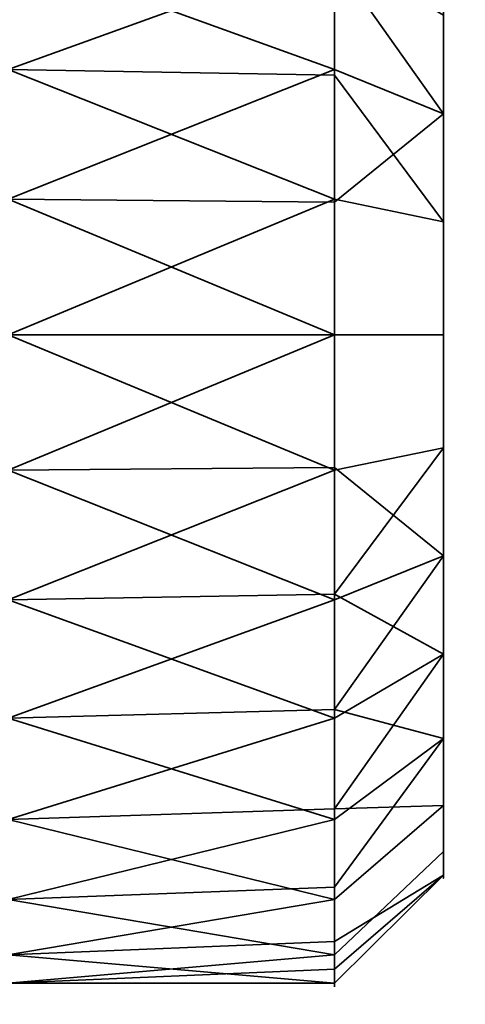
# Model space of a CAD drawing. Header units: millimetres. Extents: x -603 to 3703, y -115 to 193.
# Tile 186 of 256: x 437.55 to 439.6, y -22.58 to -18.05. Entities that reach past the tile are written whole.
import ezdxf

# ---------------------------------------------------------------- set-up
doc = ezdxf.new("R2010")
doc.units = ezdxf.units.MM
doc.layers.add('151', color=7, linetype='Continuous', true_color=0xffffff)

# ---------------------------------------------------------------- blocks, each defined once
blk = doc.blocks.new('UG_SURFACE_035')
at = {"layer": '151', "color": 252, "linetype": 'Continuous', "lineweight": 35}
for points in [[(-468, -18, 2075.2499), (-468, -29.92, 2075.2499), (468, -29.92, 2075.2499), (468, -18, 2075.2499)], [(-466.5, -18, 2073.75), (466.5, -18, 2073.75), (466.5, -29.92, 2073.75), (-466.5, -29.92, 2073.75)]]:
    blk.add_3dface(points, dxfattribs=at)
blk = doc.blocks.new('UG_SURFACE_038')
at = {"layer": '151', "color": 252, "linetype": 'Continuous', "lineweight": 35}
for points in [[(439.5, -17.3349, 325.5), (439.5, -17.0137, 326.4887), (439.5, -17.1224, 327.5225), (439.5, -19.5, 326.75)], [(439.5, -17.1224, 327.5225), (439.5, -17.6421, 328.4228), (439.5, -18.4832, 329.0339), (439.5, -19.5, 326.75)], [(439, -17.7366, 324.3229), (437.5, -18.2798, 324.0094), (437.5, -17.2706, 324.7426)], [(439.5, -18.4832, 329.0339), (439.5, -17.6421, 328.4228), (439, -17.2706, 328.7574), (439, -17.7752, 329.124)], [(439.5, -19.5, 326.75), (439.5, -18.9802, 324.3046), (439.5, -18.0305, 324.7274), (439.5, -17.3349, 325.5)], [(439, -18.2798, 329.4906), (437.5, -17.7366, 329.1771), (437.5, -18.8763, 329.6844)], [(439, -18.2798, 329.4906), (439, -17.7752, 329.124), (437.5, -17.7366, 329.1771)], [(439, -17.7366, 324.3229), (439, -18.3065, 324.0693), (437.5, -18.2798, 324.0094)], [(439, -18.3065, 324.0693), (439, -17.7366, 324.3229), (439.5, -18.0305, 324.7274), (439.5, -18.9802, 324.3046)], [(439, -17.7752, 329.124), (439, -18.2798, 329.4906), (439.5, -18.4832, 329.0339)], [(437.5, -19.5, 323.75), (437.5, -18.2798, 324.0094), (439, -18.8763, 323.8156)], [(437.5, -18.2798, 324.0094), (439, -18.3065, 324.0693), (439, -18.8763, 323.8156)], [(437.5, -18.8763, 329.6844), (439, -18.8899, 329.6203), (439, -18.2798, 329.4906)], [(439.5, -18.4832, 329.0339), (439, -18.2798, 329.4906), (439, -18.8899, 329.6203)], [(439.5, -18.9802, 324.3046), (439, -18.8763, 323.8156), (439, -18.3065, 324.0693)], [(439, -18.8899, 329.6203), (439, -19.5, 329.75), (439.5, -19.5, 329.25), (439.5, -18.4832, 329.0339)], [(439.5, -18.4832, 329.0339), (439.5, -19.5, 329.25), (439.5, -20.5168, 329.0339), (439.5, -19.5, 326.75)], [(437.5, -18.8763, 329.6844), (437.5, -20.1237, 329.6844), (439, -19.5, 329.75)], [(439, -19.5, 329.75), (439, -18.8899, 329.6203), (437.5, -18.8763, 329.6844)], [(439, -18.8763, 323.8156), (439, -19.5, 323.75), (437.5, -19.5, 323.75)], [(439, -19.5, 323.75), (439, -18.8763, 323.8156), (439.5, -18.9802, 324.3046), (439.5, -19.5, 324.25)], [(439.5, -20.0198, 324.3046), (439.5, -19.5, 324.25), (439.5, -18.9802, 324.3046), (439.5, -19.5, 326.75)], [(437.5, -20.1237, 329.6844), (439, -20.1101, 329.6203), (439, -19.5, 329.75)], [(437.5, -19.5, 323.75), (439, -19.5, 323.75), (439, -20.1237, 323.8156)], [(439, -20.1237, 323.8156), (437.5, -20.7202, 324.0094), (437.5, -19.5, 323.75)], [(439.5, -20.5168, 329.0339), (439.5, -19.5, 329.25), (439, -19.5, 329.75), (439, -20.1101, 329.6203)], [(439.5, -19.5, 324.25), (439.5, -20.0198, 324.3046), (439, -20.1237, 323.8156), (439, -19.5, 323.75)], [(439.5, -20.5168, 329.0339), (439.5, -21.3579, 328.4228), (439.5, -21.8776, 327.5225), (439.5, -19.5, 326.75)], [(439.5, -21.8776, 327.5225), (439.5, -21.9863, 326.4887), (439.5, -21.6651, 325.5), (439.5, -19.5, 326.75)], [(439.5, -21.6651, 325.5), (439.5, -20.9695, 324.7274), (439.5, -20.0198, 324.3046), (439.5, -19.5, 326.75)], [(439, -20.6935, 324.0693), (439, -20.1237, 323.8156), (439.5, -20.0198, 324.3046), (439.5, -20.9695, 324.7274)], [(439, -20.7202, 329.4906), (439, -20.1101, 329.6203), (437.5, -20.1237, 329.6844)], [(439, -20.1101, 329.6203), (439, -20.7202, 329.4906), (439.5, -20.5168, 329.0339)], [(437.5, -20.1237, 329.6844), (437.5, -21.2634, 329.1771), (439, -20.7202, 329.4906)], [(439, -20.1237, 323.8156), (439, -20.6935, 324.0693), (437.5, -20.7202, 324.0094)], [(439.5, -20.5168, 329.0339), (439, -20.7202, 329.4906), (439, -21.2248, 329.124)], [(439, -21.2248, 329.124), (439, -21.7294, 328.7574), (439.5, -21.3579, 328.4228), (439.5, -20.5168, 329.0339)], [(437.5, -20.7202, 324.0094), (439, -20.6935, 324.0693), (439, -21.2634, 324.3229)], [(439.5, -20.9695, 324.7274), (439, -21.2634, 324.3229), (439, -20.6935, 324.0693)], [(437.5, -21.2634, 329.1771), (439, -21.2248, 329.124), (439, -20.7202, 329.4906)], [(437.5, -21.7294, 324.7426), (437.5, -20.7202, 324.0094), (439, -21.2634, 324.3229)], [(439, -21.6807, 324.7865), (439, -21.2634, 324.3229), (439.5, -20.9695, 324.7274), (439.5, -21.6651, 325.5)], [(439, -21.7294, 328.7574), (439, -21.2248, 329.124), (437.5, -21.2634, 329.1771)], [(437.5, -21.2634, 329.1771), (437.5, -22.0981, 328.25), (439, -21.7294, 328.7574)], [(439, -21.2634, 324.3229), (439, -21.6807, 324.7865), (437.5, -21.7294, 324.7426)], [(439.5, -21.3579, 328.4228), (439, -21.7294, 328.7574), (439, -22.0413, 328.2172)], [(439, -22.0413, 328.2172), (439, -22.3532, 327.677), (439.5, -21.8776, 327.5225), (439.5, -21.3579, 328.4228)], [(437.5, -21.7294, 324.7426), (439, -21.6807, 324.7865), (439, -22.0981, 325.25)], [(439.5, -21.6651, 325.5), (439, -22.0981, 325.25), (439, -21.6807, 324.7865)], [(439, -22.2908, 325.8432), (439, -22.0981, 325.25), (439.5, -21.6651, 325.5), (439.5, -21.9863, 326.4887)], [(437.5, -22.0981, 328.25), (439, -22.0413, 328.2172), (439, -21.7294, 328.7574)], [(439, -22.0981, 325.25), (437.5, -22.3532, 325.8229), (437.5, -21.7294, 324.7426)], [(439.5, -21.9863, 326.4887), (439.5, -21.8776, 327.5225), (439, -22.3532, 327.677), (439, -22.4184, 327.0567)], [(439.5, -21.9863, 326.4887), (439, -22.4836, 326.4364), (439, -22.2908, 325.8432)], [(439, -22.4184, 327.0567), (439, -22.4836, 326.4364), (439.5, -21.9863, 326.4887)], [(439, -22.3532, 327.677), (439, -22.0413, 328.2172), (437.5, -22.0981, 328.25)], [(439, -22.3532, 327.677), (437.5, -22.0981, 328.25), (437.5, -22.4836, 327.0636)], [(439, -22.0981, 325.25), (439, -22.2908, 325.8432), (437.5, -22.3532, 325.8229)], [(437.5, -22.3532, 325.8229), (439, -22.2908, 325.8432), (439, -22.4836, 326.4364)], [(437.5, -22.4836, 327.0636), (439, -22.4184, 327.0567), (439, -22.3532, 327.677)], [(437.5, -22.4836, 327.0636), (437.5, -22.3532, 325.8229), (439, -22.4836, 326.4364)], [(439, -22.4836, 326.4364), (439, -22.4184, 327.0567), (437.5, -22.4836, 327.0636)]]:
    blk.add_3dface(points, dxfattribs=at)
blk = doc.blocks.new('UG_SURFACE_044')
at = {"layer": '151', "color": 252, "linetype": 'Continuous', "lineweight": 35}
for points in [[(439.5, -17.3349, 1510.5), (439.5, -17.0137, 1511.4887), (439.5, -17.1224, 1512.5226), (439.5, -19.5, 1511.75)], [(439.5, -17.1224, 1512.5226), (439.5, -17.6421, 1513.4228), (439.5, -18.4832, 1514.0339), (439.5, -19.5, 1511.75)], [(439, -17.7366, 1509.323), (437.5, -18.2798, 1509.0094), (437.5, -17.2706, 1509.7426)], [(439.5, -19.5, 1511.75), (439.5, -18.9802, 1509.3046), (439.5, -18.0305, 1509.7275), (439.5, -17.3349, 1510.5)], [(439, -17.7752, 1514.124), (439, -18.2798, 1514.4906), (439.5, -18.4832, 1514.0339), (439.5, -17.6421, 1513.4228)], [(439, -18.2798, 1514.4906), (437.5, -17.7366, 1514.1771), (437.5, -18.8763, 1514.6844)], [(439, -18.2798, 1514.4906), (439, -17.7752, 1514.124), (437.5, -17.7366, 1514.1771)], [(439, -17.7366, 1509.323), (439, -18.3065, 1509.0692), (437.5, -18.2798, 1509.0094)], [(439, -18.3065, 1509.0692), (439, -17.7366, 1509.323), (439.5, -18.0305, 1509.7275), (439.5, -18.9802, 1509.3046)], [(437.5, -19.5, 1508.75), (437.5, -18.2798, 1509.0094), (439, -18.8763, 1508.8155)], [(437.5, -18.2798, 1509.0094), (439, -18.3065, 1509.0692), (439, -18.8763, 1508.8155)], [(437.5, -18.8763, 1514.6844), (439, -18.8899, 1514.6203), (439, -18.2798, 1514.4906)], [(439.5, -18.4832, 1514.0339), (439, -18.2798, 1514.4906), (439, -18.8899, 1514.6203)], [(439.5, -18.9802, 1509.3046), (439, -18.8763, 1508.8155), (439, -18.3065, 1509.0692)], [(439, -18.8899, 1514.6203), (439, -19.5, 1514.75), (439.5, -19.5, 1514.25), (439.5, -18.4832, 1514.0339)], [(439.5, -18.4832, 1514.0339), (439.5, -19.5, 1514.25), (439.5, -20.5168, 1514.0339), (439.5, -19.5, 1511.75)], [(437.5, -18.8763, 1514.6844), (437.5, -20.1237, 1514.6844), (439, -19.5, 1514.75)], [(439, -19.5, 1514.75), (439, -18.8899, 1514.6203), (437.5, -18.8763, 1514.6844)], [(439, -18.8763, 1508.8155), (439, -19.5, 1508.75), (437.5, -19.5, 1508.75)], [(439, -19.5, 1508.75), (439, -18.8763, 1508.8155), (439.5, -18.9802, 1509.3046), (439.5, -19.5, 1509.25)], [(439.5, -20.0198, 1509.3046), (439.5, -19.5, 1509.25), (439.5, -18.9802, 1509.3046), (439.5, -19.5, 1511.75)], [(437.5, -20.1237, 1514.6844), (439, -20.1101, 1514.6203), (439, -19.5, 1514.75)], [(437.5, -19.5, 1508.75), (439, -19.5, 1508.75), (439, -20.1237, 1508.8155)], [(439, -20.1237, 1508.8155), (437.5, -20.7202, 1509.0094), (437.5, -19.5, 1508.75)], [(439.5, -20.5168, 1514.0339), (439.5, -19.5, 1514.25), (439, -19.5, 1514.75), (439, -20.1101, 1514.6203)], [(439.5, -19.5, 1509.25), (439.5, -20.0198, 1509.3046), (439, -20.1237, 1508.8155), (439, -19.5, 1508.75)], [(439.5, -20.5168, 1514.0339), (439.5, -21.3579, 1513.4228), (439.5, -21.8776, 1512.5226), (439.5, -19.5, 1511.75)], [(439.5, -21.8776, 1512.5226), (439.5, -21.9863, 1511.4887), (439.5, -21.6651, 1510.5), (439.5, -19.5, 1511.75)], [(439.5, -21.6651, 1510.5), (439.5, -20.9695, 1509.7275), (439.5, -20.0198, 1509.3046), (439.5, -19.5, 1511.75)], [(439.5, -20.0198, 1509.3046), (439.5, -20.9695, 1509.7275), (439, -21.2634, 1509.323), (439, -20.6935, 1509.0692)], [(439, -20.6935, 1509.0692), (439, -20.1237, 1508.8155), (439.5, -20.0198, 1509.3046)], [(439, -20.7202, 1514.4906), (439, -20.1101, 1514.6203), (437.5, -20.1237, 1514.6844)], [(439, -20.1101, 1514.6203), (439, -20.7202, 1514.4906), (439.5, -20.5168, 1514.0339)], [(437.5, -20.1237, 1514.6844), (437.5, -21.2634, 1514.1771), (439, -20.7202, 1514.4906)], [(439, -20.1237, 1508.8155), (439, -20.6935, 1509.0692), (437.5, -20.7202, 1509.0094)], [(439.5, -21.3579, 1513.4228), (439.5, -20.5168, 1514.0339), (439, -20.7202, 1514.4906), (439, -21.2248, 1514.124)], [(437.5, -20.7202, 1509.0094), (439, -20.6935, 1509.0692), (439, -21.2634, 1509.323)], [(437.5, -21.2634, 1514.1771), (439, -21.2248, 1514.124), (439, -20.7202, 1514.4906)], [(437.5, -21.7294, 1509.7426), (437.5, -20.7202, 1509.0094), (439, -21.2634, 1509.323)], [(439.5, -20.9695, 1509.7275), (439.5, -21.6651, 1510.5), (439, -22.0981, 1510.25), (439, -21.6807, 1509.7865)], [(439, -21.6807, 1509.7865), (439, -21.2634, 1509.323), (439.5, -20.9695, 1509.7275)], [(439, -21.7294, 1513.7573), (439, -21.2248, 1514.124), (437.5, -21.2634, 1514.1771)], [(439, -21.2248, 1514.124), (439, -21.7294, 1513.7573), (439.5, -21.3579, 1513.4228)], [(439, -21.7294, 1513.7573), (437.5, -21.2634, 1514.1771), (437.5, -22.0981, 1513.25)], [(439, -21.2634, 1509.323), (439, -21.6807, 1509.7865), (437.5, -21.7294, 1509.7426)], [(439.5, -21.3579, 1513.4228), (439, -21.7294, 1513.7573), (439, -22.0413, 1513.2172)], [(439, -22.0413, 1513.2172), (439, -22.3532, 1512.6771), (439.5, -21.8776, 1512.5226), (439.5, -21.3579, 1513.4228)], [(437.5, -21.7294, 1509.7426), (439, -21.6807, 1509.7865), (439, -22.0981, 1510.25)], [(439, -22.2908, 1510.8432), (439, -22.0981, 1510.25), (439.5, -21.6651, 1510.5), (439.5, -21.9863, 1511.4887)], [(437.5, -22.0981, 1513.25), (439, -22.0413, 1513.2172), (439, -21.7294, 1513.7573)], [(439, -22.0981, 1510.25), (437.5, -22.3532, 1510.8229), (437.5, -21.7294, 1509.7426)], [(439.5, -21.9863, 1511.4887), (439.5, -21.8776, 1512.5226), (439, -22.3532, 1512.6771), (439, -22.4184, 1512.0567)], [(439.5, -21.9863, 1511.4887), (439, -22.4836, 1511.4365), (439, -22.2908, 1510.8432)], [(439, -22.4184, 1512.0567), (439, -22.4836, 1511.4365), (439.5, -21.9863, 1511.4887)], [(439, -22.3532, 1512.6771), (439, -22.0413, 1513.2172), (437.5, -22.0981, 1513.25)], [(439, -22.3532, 1512.6771), (437.5, -22.0981, 1513.25), (437.5, -22.4836, 1512.0636)], [(439, -22.0981, 1510.25), (439, -22.2908, 1510.8432), (437.5, -22.3532, 1510.8229)], [(437.5, -22.3532, 1510.8229), (439, -22.2908, 1510.8432), (439, -22.4836, 1511.4365)], [(437.5, -22.4836, 1512.0636), (439, -22.4184, 1512.0567), (439, -22.3532, 1512.6771)], [(439, -22.4836, 1511.4365), (437.5, -22.4836, 1512.0636), (437.5, -22.3532, 1510.8229)], [(439, -22.4836, 1511.4365), (439, -22.4184, 1512.0567), (437.5, -22.4836, 1512.0636)]]:
    blk.add_3dface(points, dxfattribs=at)
blk = doc.blocks.new('UG_SURFACE_047')
at = {"layer": '151', "color": 252, "linetype": 'Continuous', "lineweight": 35}
for points in [[(439.5, -17.3349, 1760.5), (439.5, -17.0137, 1761.4887), (439.5, -17.1224, 1762.5226), (439.5, -19.5, 1761.75)], [(439.5, -17.1224, 1762.5226), (439.5, -17.6421, 1763.4228), (439.5, -18.4832, 1764.0339), (439.5, -19.5, 1761.75)], [(439, -17.7366, 1759.323), (437.5, -18.2798, 1759.0094), (437.5, -17.2706, 1759.7426)], [(439.5, -19.5, 1761.75), (439.5, -18.9802, 1759.3046), (439.5, -18.0305, 1759.7275), (439.5, -17.3349, 1760.5)], [(439, -17.7752, 1764.124), (439, -18.2798, 1764.4906), (439.5, -18.4832, 1764.0339), (439.5, -17.6421, 1763.4228)], [(439, -18.2798, 1764.4906), (437.5, -17.7366, 1764.1771), (437.5, -18.8763, 1764.6844)], [(439, -18.2798, 1764.4906), (439, -17.7752, 1764.124), (437.5, -17.7366, 1764.1771)], [(439, -17.7366, 1759.323), (439, -18.3065, 1759.0692), (437.5, -18.2798, 1759.0094)], [(439, -18.3065, 1759.0692), (439, -17.7366, 1759.323), (439.5, -18.0305, 1759.7275), (439.5, -18.9802, 1759.3046)], [(437.5, -19.5, 1758.75), (437.5, -18.2798, 1759.0094), (439, -18.8763, 1758.8155)], [(437.5, -18.2798, 1759.0094), (439, -18.3065, 1759.0692), (439, -18.8763, 1758.8155)], [(437.5, -18.8763, 1764.6844), (439, -18.8899, 1764.6203), (439, -18.2798, 1764.4906)], [(439.5, -18.4832, 1764.0339), (439, -18.2798, 1764.4906), (439, -18.8899, 1764.6203)], [(439.5, -18.9802, 1759.3046), (439, -18.8763, 1758.8155), (439, -18.3065, 1759.0692)], [(439, -18.8899, 1764.6203), (439, -19.5, 1764.75), (439.5, -19.5, 1764.25), (439.5, -18.4832, 1764.0339)], [(439.5, -18.4832, 1764.0339), (439.5, -19.5, 1764.25), (439.5, -20.5168, 1764.0339), (439.5, -19.5, 1761.75)], [(437.5, -18.8763, 1764.6844), (437.5, -20.1237, 1764.6844), (439, -19.5, 1764.75)], [(439, -19.5, 1764.75), (439, -18.8899, 1764.6203), (437.5, -18.8763, 1764.6844)], [(439, -18.8763, 1758.8155), (439, -19.5, 1758.75), (437.5, -19.5, 1758.75)], [(439, -19.5, 1758.75), (439, -18.8763, 1758.8155), (439.5, -18.9802, 1759.3046), (439.5, -19.5, 1759.25)], [(439.5, -20.0198, 1759.3046), (439.5, -19.5, 1759.25), (439.5, -18.9802, 1759.3046), (439.5, -19.5, 1761.75)], [(437.5, -20.1237, 1764.6844), (439, -20.1101, 1764.6203), (439, -19.5, 1764.75)], [(437.5, -19.5, 1758.75), (439, -19.5, 1758.75), (439, -20.1237, 1758.8155)], [(439, -20.1237, 1758.8155), (437.5, -20.7202, 1759.0094), (437.5, -19.5, 1758.75)], [(439.5, -20.5168, 1764.0339), (439.5, -19.5, 1764.25), (439, -19.5, 1764.75), (439, -20.1101, 1764.6203)], [(439.5, -19.5, 1759.25), (439.5, -20.0198, 1759.3046), (439, -20.1237, 1758.8155), (439, -19.5, 1758.75)], [(439.5, -20.5168, 1764.0339), (439.5, -21.3579, 1763.4228), (439.5, -21.8776, 1762.5226), (439.5, -19.5, 1761.75)], [(439.5, -21.8776, 1762.5226), (439.5, -21.9863, 1761.4887), (439.5, -21.6651, 1760.5), (439.5, -19.5, 1761.75)], [(439.5, -21.6651, 1760.5), (439.5, -20.9695, 1759.7275), (439.5, -20.0198, 1759.3046), (439.5, -19.5, 1761.75)], [(439.5, -20.0198, 1759.3046), (439.5, -20.9695, 1759.7275), (439, -21.2634, 1759.323), (439, -20.6935, 1759.0692)], [(439, -20.6935, 1759.0692), (439, -20.1237, 1758.8155), (439.5, -20.0198, 1759.3046)], [(439, -20.7202, 1764.4906), (439, -20.1101, 1764.6203), (437.5, -20.1237, 1764.6844)], [(439, -20.1101, 1764.6203), (439, -20.7202, 1764.4906), (439.5, -20.5168, 1764.0339)], [(437.5, -20.1237, 1764.6844), (437.5, -21.2634, 1764.1771), (439, -20.7202, 1764.4906)], [(439, -20.1237, 1758.8155), (439, -20.6935, 1759.0692), (437.5, -20.7202, 1759.0094)], [(439.5, -21.3579, 1763.4228), (439.5, -20.5168, 1764.0339), (439, -20.7202, 1764.4906), (439, -21.2248, 1764.124)], [(437.5, -20.7202, 1759.0094), (439, -20.6935, 1759.0692), (439, -21.2634, 1759.323)], [(437.5, -21.2634, 1764.1771), (439, -21.2248, 1764.124), (439, -20.7202, 1764.4906)], [(437.5, -21.7294, 1759.7426), (437.5, -20.7202, 1759.0094), (439, -21.2634, 1759.323)], [(439.5, -20.9695, 1759.7275), (439.5, -21.6651, 1760.5), (439, -22.0981, 1760.25), (439, -21.6807, 1759.7865)], [(439, -21.6807, 1759.7865), (439, -21.2634, 1759.323), (439.5, -20.9695, 1759.7275)], [(439, -21.7294, 1763.7573), (439, -21.2248, 1764.124), (437.5, -21.2634, 1764.1771)], [(439, -21.2248, 1764.124), (439, -21.7294, 1763.7573), (439.5, -21.3579, 1763.4228)], [(437.5, -21.2634, 1764.1771), (437.5, -22.0981, 1763.25), (439, -21.7294, 1763.7573)], [(439, -21.2634, 1759.323), (439, -21.6807, 1759.7865), (437.5, -21.7294, 1759.7426)], [(439.5, -21.3579, 1763.4228), (439, -21.7294, 1763.7573), (439, -22.0413, 1763.2172)], [(439, -22.0413, 1763.2172), (439, -22.3532, 1762.6771), (439.5, -21.8776, 1762.5226), (439.5, -21.3579, 1763.4228)], [(437.5, -21.7294, 1759.7426), (439, -21.6807, 1759.7865), (439, -22.0981, 1760.25)], [(439, -22.2908, 1760.8432), (439, -22.0981, 1760.25), (439.5, -21.6651, 1760.5), (439.5, -21.9863, 1761.4887)], [(437.5, -22.0981, 1763.25), (439, -22.0413, 1763.2172), (439, -21.7294, 1763.7573)], [(439, -22.0981, 1760.25), (437.5, -22.3532, 1760.8229), (437.5, -21.7294, 1759.7426)], [(439.5, -21.9863, 1761.4887), (439.5, -21.8776, 1762.5226), (439, -22.3532, 1762.6771), (439, -22.4184, 1762.0567)], [(439.5, -21.9863, 1761.4887), (439, -22.4836, 1761.4365), (439, -22.2908, 1760.8432)], [(439, -22.4184, 1762.0567), (439, -22.4836, 1761.4365), (439.5, -21.9863, 1761.4887)], [(439, -22.3532, 1762.6771), (439, -22.0413, 1763.2172), (437.5, -22.0981, 1763.25)], [(439, -22.3532, 1762.6771), (437.5, -22.0981, 1763.25), (437.5, -22.4836, 1762.0636)], [(439, -22.0981, 1760.25), (439, -22.2908, 1760.8432), (437.5, -22.3532, 1760.8229)], [(437.5, -22.3532, 1760.8229), (439, -22.2908, 1760.8432), (439, -22.4836, 1761.4365)], [(437.5, -22.4836, 1762.0636), (439, -22.4184, 1762.0567), (439, -22.3532, 1762.6771)], [(439, -22.4836, 1761.4365), (437.5, -22.4836, 1762.0636), (437.5, -22.3532, 1760.8229)], [(439, -22.4836, 1761.4365), (439, -22.4184, 1762.0567), (437.5, -22.4836, 1762.0636)]]:
    blk.add_3dface(points, dxfattribs=at)

msp = doc.modelspace()

# ---------------------------------------------------------------- linework, layer by layer
at = {"layer": '151', "color": 252, "linetype": 'Continuous', "lineweight": 35, "true_color": 0x939598, "extrusion": (-1, 0, 0)}
for centre in [(19.5, 326.75, -439), (19.5, 1511.75, -439), (19.5, 1761.75, -439)]:
    msp.add_circle(centre, 3, dxfattribs=at)
at = {"layer": '151', "color": 252, "linetype": 'Continuous', "lineweight": 35, "true_color": 0x939598, "extrusion": (1, 0, 0)}
for centre in [(-19.5, 326.75, 439.5), (-19.5, 1511.75, 439.5), (-19.5, 1761.75, 439.5)]:
    msp.add_circle(centre, 2.5, dxfattribs=at)

# ---------------------------------------------------------------- block references
at = {"layer": '151', "color": 252, "linetype": 'Continuous', "lineweight": 35, "true_color": 0x939598}
for name in ['UG_SURFACE_035', 'UG_SURFACE_038', 'UG_SURFACE_044', 'UG_SURFACE_047']:
    msp.add_blockref(name, (0, 0), dxfattribs=at)

doc.saveas('drawing.dxf')
